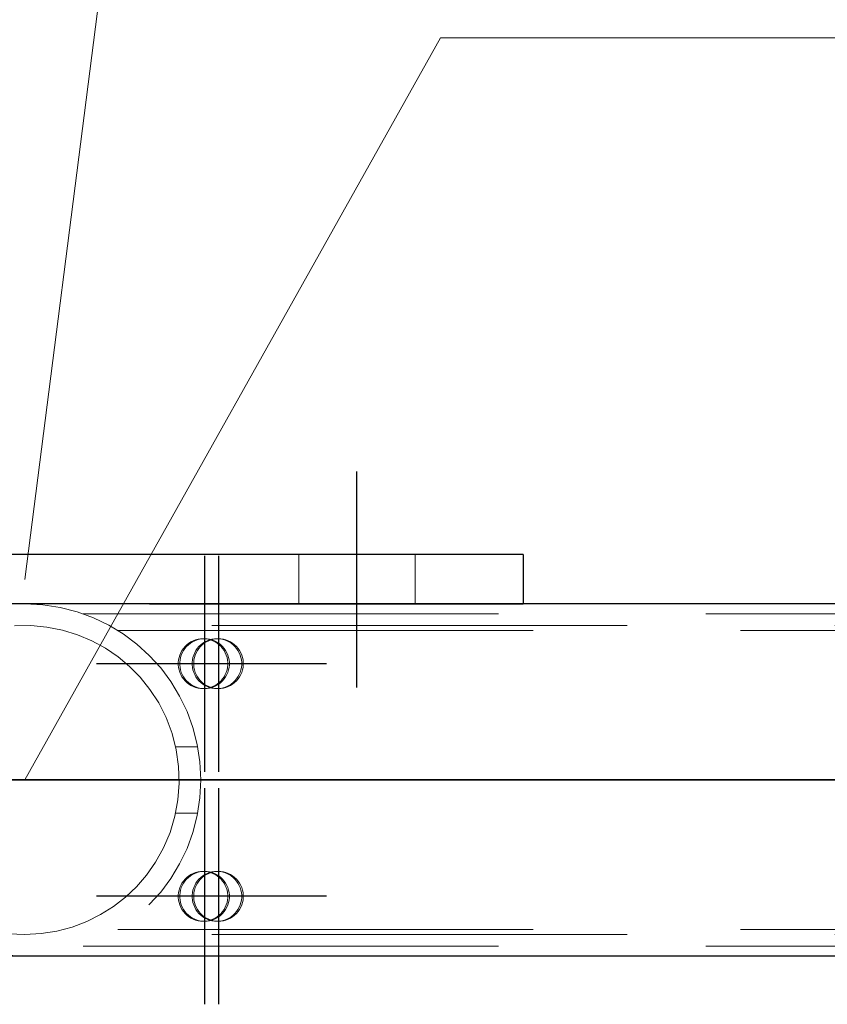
# Model space of a CAD drawing. Header units: millimetres. Extents: x -851 to 2, y 9346 to 10016.
# Tile 93 of 256: x -733.9 to -729.04, y 9574.44 to 9580.37. Entities that reach past the tile are written whole.
import ezdxf

# ---------------------------------------------------------------- set-up
doc = ezdxf.new("R2010")
doc.units = ezdxf.units.MM
doc.header["$LTSCALE"] = 10
doc.linetypes.add('HIDDEN', pattern=[0.375, 0.25, -0.125])
doc.linetypes.add('MITTE', pattern=[2, 1.25, -0.25, 0.25, -0.25])
for name, color, linetype, lineweight in [('PS_Hidden', 2, 'HIDDEN', 9), ('PS_Pos', 1, 'Continuous', 15), ('PS_Shape', 161, 'Continuous', 30), ('PS_SOLID', 7, 'Continuous', 30)]:
    doc.layers.add(name, color=color, linetype=linetype, lineweight=lineweight)
doc.layers.add('PS_Mid', color=5, linetype='MITTE')

# ---------------------------------------------------------------- blocks, each defined once
blk = doc.blocks.new('*X706')
at = {"layer": 'PS_Hidden', "color": 2, "linetype": 'HIDDEN'}
for p, q in [((-732.2184, 9577.1476), (-732.2184, 9576.8476)), ((-731.5184, 9577.1476), (-731.5184, 9576.8476)), ((-736.8684, 9576.8476), (-730.8684, 9576.8476)), ((-730.8684, 9576.8504), (-730.8684, 9576.8476)), ((-733.5168, 9576.7904), (-724.1684, 9576.7904)), ((-486.4917, 9576.7204), (-781.6917, 9576.7204)), ((-733.8323, 9576.7197), (-733.9304, 9576.7183)), ((-733.7353, 9576.7108), (-733.8323, 9576.7197)), ((-733.6414, 9576.6923), (-733.7353, 9576.7108)), ((-733.5511, 9576.6646), (-733.6414, 9576.6923)), ((-733.4649, 9576.6282), (-733.5511, 9576.6646)), ((-733.3084, 9576.6904), (-724.1684, 9576.6904)), ((-733.3832, 9576.5836), (-733.4649, 9576.6282)), ((-732.9135, 9576.5822), (-732.9036, 9576.5937)), ((-732.8943, 9576.5937), (-732.9042, 9576.5822)), ((-732.9036, 9576.5937), (-732.8927, 9576.6042)), ((-732.8834, 9576.6042), (-732.8943, 9576.5937)), ((-732.8927, 9576.6042), (-732.8807, 9576.6135)), ((-732.8714, 9576.6135), (-732.8834, 9576.6042)), ((-732.8807, 9576.6135), (-732.8679, 9576.6215)), ((-732.8586, 9576.6215), (-732.8714, 9576.6135)), ((-732.8679, 9576.6215), (-732.8543, 9576.6282)), ((-732.845, 9576.6282), (-732.8586, 9576.6215)), ((-732.8543, 9576.6282), (-732.8401, 9576.6335)), ((-732.8308, 9576.6335), (-732.845, 9576.6282)), ((-732.8401, 9576.6335), (-732.8255, 9576.6373)), ((-732.8161, 9576.6373), (-732.8308, 9576.6335)), ((-732.8297, 9576.5822), (-732.8199, 9576.5937)), ((-732.8255, 9576.6373), (-732.8105, 9576.6396)), ((-732.8106, 9576.5937), (-732.8204, 9576.5822)), ((-732.8199, 9576.5937), (-732.8089, 9576.6042)), ((-732.8012, 9576.6396), (-732.8161, 9576.6373)), ((-732.7996, 9576.6042), (-732.8106, 9576.5937)), ((-732.8105, 9576.6396), (-732.7954, 9576.6404)), ((-732.8089, 9576.6042), (-732.797, 9576.6135)), ((-732.7861, 9576.6404), (-732.8012, 9576.6396)), ((-732.7877, 9576.6135), (-732.7996, 9576.6042)), ((-732.797, 9576.6135), (-732.7841, 9576.6215)), ((-732.7954, 9576.6404), (-732.7803, 9576.6396)), ((-732.7954, 9576.6404), (-732.7861, 9576.6404)), ((-732.7748, 9576.6215), (-732.7877, 9576.6135)), ((-732.771, 9576.6396), (-732.7861, 9576.6404)), ((-732.7841, 9576.6215), (-732.7705, 9576.6282)), ((-732.7803, 9576.6396), (-732.7653, 9576.6373)), ((-732.7612, 9576.6282), (-732.7748, 9576.6215)), ((-732.756, 9576.6373), (-732.771, 9576.6396)), ((-732.7705, 9576.6282), (-732.7563, 9576.6335)), ((-732.7653, 9576.6373), (-732.7507, 9576.6335)), ((-732.747, 9576.6335), (-732.7612, 9576.6282)), ((-732.7563, 9576.6335), (-732.7417, 9576.6373)), ((-732.7414, 9576.6335), (-732.756, 9576.6373)), ((-732.7507, 9576.6335), (-732.7365, 9576.6282)), ((-732.7324, 9576.6373), (-732.747, 9576.6335)), ((-732.7417, 9576.6373), (-732.7267, 9576.6396)), ((-732.7272, 9576.6282), (-732.7414, 9576.6335)), ((-732.7365, 9576.6282), (-732.7229, 9576.6215)), ((-732.7174, 9576.6396), (-732.7324, 9576.6373)), ((-732.7136, 9576.6215), (-732.7272, 9576.6282)), ((-732.7267, 9576.6396), (-732.7116, 9576.6404)), ((-732.7229, 9576.6215), (-732.7101, 9576.6135)), ((-732.7023, 9576.6404), (-732.7174, 9576.6396)), ((-732.7008, 9576.6135), (-732.7136, 9576.6215)), ((-732.7116, 9576.6404), (-732.6965, 9576.6396)), ((-732.7116, 9576.6404), (-732.7023, 9576.6404)), ((-732.7101, 9576.6135), (-732.6981, 9576.6042)), ((-732.6872, 9576.6396), (-732.7023, 9576.6404)), ((-732.6888, 9576.6042), (-732.7008, 9576.6135)), ((-732.6981, 9576.6042), (-732.6871, 9576.5937)), ((-732.6965, 9576.6396), (-732.6816, 9576.6373)), ((-732.6778, 9576.5937), (-732.6888, 9576.6042)), ((-732.6723, 9576.6373), (-732.6872, 9576.6396)), ((-732.6871, 9576.5937), (-732.6773, 9576.5822)), ((-732.6816, 9576.6373), (-732.6669, 9576.6335)), ((-732.668, 9576.5822), (-732.6778, 9576.5937)), ((-732.6576, 9576.6335), (-732.6723, 9576.6373)), ((-732.6669, 9576.6335), (-732.6527, 9576.6282)), ((-732.6434, 9576.6282), (-732.6576, 9576.6335)), ((-732.6527, 9576.6282), (-732.6392, 9576.6215)), ((-732.6299, 9576.6215), (-732.6434, 9576.6282)), ((-732.6392, 9576.6215), (-732.6263, 9576.6135)), ((-732.617, 9576.6135), (-732.6299, 9576.6215)), ((-732.6263, 9576.6135), (-732.6144, 9576.6042)), ((-732.6051, 9576.6042), (-732.617, 9576.6135)), ((-732.6144, 9576.6042), (-732.6034, 9576.5937)), ((-732.5941, 9576.5937), (-732.6051, 9576.6042)), ((-732.6034, 9576.5937), (-732.5935, 9576.5822)), ((-732.5842, 9576.5822), (-732.5941, 9576.5937)), ((-733.3071, 9576.5317), (-733.3832, 9576.5836)), ((-733.2374, 9576.4736), (-733.3071, 9576.5317)), ((-732.94, 9576.528), (-732.9354, 9576.5425)), ((-732.9354, 9576.5425), (-732.9295, 9576.5564)), ((-732.9261, 9576.5425), (-732.9307, 9576.528)), ((-732.9295, 9576.5564), (-732.9221, 9576.5697)), ((-732.9202, 9576.5564), (-732.9261, 9576.5425)), ((-732.9221, 9576.5697), (-732.9135, 9576.5822)), ((-732.9128, 9576.5697), (-732.9202, 9576.5564)), ((-732.9042, 9576.5822), (-732.9128, 9576.5697)), ((-732.8562, 9576.528), (-732.8517, 9576.5425)), ((-732.8517, 9576.5425), (-732.8457, 9576.5564)), ((-732.8424, 9576.5425), (-732.8469, 9576.528)), ((-732.8457, 9576.5564), (-732.8384, 9576.5697)), ((-732.8364, 9576.5564), (-732.8424, 9576.5425)), ((-732.8384, 9576.5697), (-732.8297, 9576.5822)), ((-732.8291, 9576.5697), (-732.8364, 9576.5564)), ((-732.8204, 9576.5822), (-732.8291, 9576.5697)), ((-732.6773, 9576.5822), (-732.6686, 9576.5697)), ((-732.6686, 9576.5697), (-732.6613, 9576.5564)), ((-732.6593, 9576.5697), (-732.668, 9576.5822)), ((-732.6613, 9576.5564), (-732.6553, 9576.5425)), ((-732.652, 9576.5564), (-732.6593, 9576.5697)), ((-732.6553, 9576.5425), (-732.6508, 9576.528)), ((-732.646, 9576.5425), (-732.652, 9576.5564)), ((-732.6415, 9576.528), (-732.646, 9576.5425)), ((-732.5935, 9576.5822), (-732.5849, 9576.5697)), ((-732.5849, 9576.5697), (-732.5776, 9576.5564)), ((-732.5756, 9576.5697), (-732.5842, 9576.5822)), ((-732.5776, 9576.5564), (-732.5716, 9576.5425)), ((-732.5682, 9576.5564), (-732.5756, 9576.5697)), ((-732.5716, 9576.5425), (-732.5671, 9576.528)), ((-732.5623, 9576.5425), (-732.5682, 9576.5564)), ((-732.5578, 9576.528), (-732.5623, 9576.5425)), ((-733.174, 9576.409), (-733.2374, 9576.4736)), ((-732.9445, 9576.498), (-732.943, 9576.5131)), ((-732.9445, 9576.4828), (-732.9445, 9576.498)), ((-732.943, 9576.4677), (-732.9445, 9576.4828)), ((-732.943, 9576.5131), (-732.94, 9576.528)), ((-732.9337, 9576.5131), (-732.9352, 9576.498)), ((-732.9352, 9576.498), (-732.9352, 9576.4828)), ((-732.9352, 9576.4828), (-732.9337, 9576.4677)), ((-732.9307, 9576.528), (-732.9337, 9576.5131)), ((-732.8608, 9576.498), (-732.8593, 9576.5131)), ((-732.8608, 9576.4828), (-732.8608, 9576.498)), ((-732.8593, 9576.4677), (-732.8608, 9576.4828)), ((-732.8593, 9576.5131), (-732.8562, 9576.528)), ((-732.85, 9576.5131), (-732.8515, 9576.498)), ((-732.8515, 9576.498), (-732.8515, 9576.4828)), ((-732.8515, 9576.4828), (-732.85, 9576.4677)), ((-732.8469, 9576.528), (-732.85, 9576.5131)), ((-732.6508, 9576.528), (-732.6478, 9576.5131)), ((-732.6478, 9576.5131), (-732.6462, 9576.498)), ((-732.6462, 9576.4828), (-732.6478, 9576.4677)), ((-732.6462, 9576.498), (-732.6462, 9576.4828)), ((-732.6385, 9576.5131), (-732.6415, 9576.528)), ((-732.6369, 9576.498), (-732.6385, 9576.5131)), ((-732.6385, 9576.4677), (-732.6369, 9576.4828)), ((-732.6369, 9576.4828), (-732.6369, 9576.498)), ((-732.5671, 9576.528), (-732.564, 9576.5131)), ((-732.564, 9576.5131), (-732.5625, 9576.498)), ((-732.5625, 9576.4828), (-732.564, 9576.4677)), ((-732.5625, 9576.498), (-732.5625, 9576.4828)), ((-732.5547, 9576.5131), (-732.5578, 9576.528)), ((-732.5532, 9576.498), (-732.5547, 9576.5131)), ((-732.5547, 9576.4677), (-732.5532, 9576.4828)), ((-732.5532, 9576.4828), (-732.5532, 9576.498)), ((-732.94, 9576.4528), (-732.943, 9576.4677)), ((-732.9354, 9576.4383), (-732.94, 9576.4528)), ((-732.9295, 9576.4243), (-732.9354, 9576.4383)), ((-732.9337, 9576.4677), (-732.9307, 9576.4528)), ((-732.9307, 9576.4528), (-732.9261, 9576.4383)), ((-732.9221, 9576.411), (-732.9295, 9576.4243)), ((-732.9261, 9576.4383), (-732.9202, 9576.4243)), ((-732.9202, 9576.4243), (-732.9128, 9576.411)), ((-732.8562, 9576.4528), (-732.8593, 9576.4677)), ((-732.8517, 9576.4383), (-732.8562, 9576.4528)), ((-732.8457, 9576.4243), (-732.8517, 9576.4383)), ((-732.85, 9576.4677), (-732.8469, 9576.4528)), ((-732.8469, 9576.4528), (-732.8424, 9576.4383)), ((-732.8384, 9576.411), (-732.8457, 9576.4243)), ((-732.8424, 9576.4383), (-732.8364, 9576.4243)), ((-732.8364, 9576.4243), (-732.8291, 9576.411)), ((-732.6613, 9576.4243), (-732.6686, 9576.411)), ((-732.6553, 9576.4383), (-732.6613, 9576.4243)), ((-732.6593, 9576.411), (-732.652, 9576.4243)), ((-732.6508, 9576.4528), (-732.6553, 9576.4383)), ((-732.652, 9576.4243), (-732.646, 9576.4383)), ((-732.6478, 9576.4677), (-732.6508, 9576.4528)), ((-732.646, 9576.4383), (-732.6415, 9576.4528)), ((-732.6415, 9576.4528), (-732.6385, 9576.4677)), ((-732.5776, 9576.4243), (-732.5849, 9576.411)), ((-732.5716, 9576.4383), (-732.5776, 9576.4243)), ((-732.5756, 9576.411), (-732.5682, 9576.4243)), ((-732.5671, 9576.4528), (-732.5716, 9576.4383)), ((-732.5682, 9576.4243), (-732.5623, 9576.4383)), ((-732.564, 9576.4677), (-732.5671, 9576.4528)), ((-732.5623, 9576.4383), (-732.5578, 9576.4528)), ((-732.5578, 9576.4528), (-732.5547, 9576.4677)), ((-733.1152, 9576.3355), (-733.174, 9576.409)), ((-732.9135, 9576.3986), (-732.9221, 9576.411)), ((-732.9036, 9576.387), (-732.9135, 9576.3986)), ((-732.9128, 9576.411), (-732.9042, 9576.3986)), ((-732.9042, 9576.3986), (-732.8943, 9576.387)), ((-732.8927, 9576.3766), (-732.9036, 9576.387)), ((-732.8943, 9576.387), (-732.8834, 9576.3766)), ((-732.8807, 9576.3673), (-732.8927, 9576.3766)), ((-732.8834, 9576.3766), (-732.8714, 9576.3673)), ((-732.8679, 9576.3592), (-732.8807, 9576.3673)), ((-732.8714, 9576.3673), (-732.8586, 9576.3592)), ((-732.8543, 9576.3525), (-732.8679, 9576.3592)), ((-732.8586, 9576.3592), (-732.845, 9576.3525)), ((-732.8297, 9576.3986), (-732.8384, 9576.411)), ((-732.8199, 9576.387), (-732.8297, 9576.3986)), ((-732.8291, 9576.411), (-732.8204, 9576.3986)), ((-732.8204, 9576.3986), (-732.8106, 9576.387)), ((-732.8089, 9576.3766), (-732.8199, 9576.387)), ((-732.8106, 9576.387), (-732.7996, 9576.3766)), ((-732.797, 9576.3673), (-732.8089, 9576.3766)), ((-732.7996, 9576.3766), (-732.7877, 9576.3673)), ((-732.7841, 9576.3592), (-732.797, 9576.3673)), ((-732.7877, 9576.3673), (-732.7748, 9576.3592)), ((-732.7705, 9576.3525), (-732.7841, 9576.3592)), ((-732.7748, 9576.3592), (-732.7612, 9576.3525)), ((-732.7229, 9576.3592), (-732.7365, 9576.3525)), ((-732.7272, 9576.3525), (-732.7136, 9576.3592)), ((-732.7101, 9576.3673), (-732.7229, 9576.3592)), ((-732.7136, 9576.3592), (-732.7008, 9576.3673)), ((-732.6981, 9576.3766), (-732.7101, 9576.3673)), ((-732.7008, 9576.3673), (-732.6888, 9576.3766)), ((-732.6871, 9576.387), (-732.6981, 9576.3766)), ((-732.6888, 9576.3766), (-732.6778, 9576.387)), ((-732.6773, 9576.3986), (-732.6871, 9576.387)), ((-732.6778, 9576.387), (-732.668, 9576.3986)), ((-732.6686, 9576.411), (-732.6773, 9576.3986)), ((-732.668, 9576.3986), (-732.6593, 9576.411)), ((-732.6392, 9576.3592), (-732.6527, 9576.3525)), ((-732.6434, 9576.3525), (-732.6299, 9576.3592)), ((-732.6263, 9576.3673), (-732.6392, 9576.3592)), ((-732.6299, 9576.3592), (-732.617, 9576.3673)), ((-732.6144, 9576.3766), (-732.6263, 9576.3673)), ((-732.617, 9576.3673), (-732.6051, 9576.3766)), ((-732.6034, 9576.387), (-732.6144, 9576.3766)), ((-732.6051, 9576.3766), (-732.5941, 9576.387)), ((-732.5935, 9576.3986), (-732.6034, 9576.387)), ((-732.5941, 9576.387), (-732.5842, 9576.3986)), ((-732.5849, 9576.411), (-732.5935, 9576.3986)), ((-732.5842, 9576.3986), (-732.5756, 9576.411)), ((-733.0624, 9576.2541), (-733.1152, 9576.3355)), ((-732.8401, 9576.3472), (-732.8543, 9576.3525)), ((-732.845, 9576.3525), (-732.8308, 9576.3472)), ((-732.8255, 9576.3434), (-732.8401, 9576.3472)), ((-732.8308, 9576.3472), (-732.8161, 9576.3434)), ((-732.8105, 9576.3411), (-732.8255, 9576.3434)), ((-732.8161, 9576.3434), (-732.8012, 9576.3411)), ((-732.7954, 9576.3404), (-732.8105, 9576.3411)), ((-732.8012, 9576.3411), (-732.7861, 9576.3404)), ((-732.7803, 9576.3411), (-732.7954, 9576.3404)), ((-732.7954, 9576.3404), (-732.7861, 9576.3404)), ((-732.7861, 9576.3404), (-732.771, 9576.3411)), ((-732.7653, 9576.3434), (-732.7803, 9576.3411)), ((-732.771, 9576.3411), (-732.756, 9576.3434)), ((-732.7563, 9576.3472), (-732.7705, 9576.3525)), ((-732.7507, 9576.3472), (-732.7653, 9576.3434)), ((-732.7612, 9576.3525), (-732.747, 9576.3472)), ((-732.7417, 9576.3434), (-732.7563, 9576.3472)), ((-732.756, 9576.3434), (-732.7414, 9576.3472)), ((-732.7365, 9576.3525), (-732.7507, 9576.3472)), ((-732.747, 9576.3472), (-732.7324, 9576.3434)), ((-732.7267, 9576.3411), (-732.7417, 9576.3434)), ((-732.7414, 9576.3472), (-732.7272, 9576.3525)), ((-732.7324, 9576.3434), (-732.7174, 9576.3411)), ((-732.7116, 9576.3404), (-732.7267, 9576.3411)), ((-732.7174, 9576.3411), (-732.7023, 9576.3404)), ((-732.6965, 9576.3411), (-732.7116, 9576.3404)), ((-732.7116, 9576.3404), (-732.7023, 9576.3404)), ((-732.7023, 9576.3404), (-732.6872, 9576.3411)), ((-732.6816, 9576.3434), (-732.6965, 9576.3411)), ((-732.6872, 9576.3411), (-732.6723, 9576.3434)), ((-732.6669, 9576.3472), (-732.6816, 9576.3434)), ((-732.6723, 9576.3434), (-732.6576, 9576.3472)), ((-732.6527, 9576.3525), (-732.6669, 9576.3472)), ((-732.6576, 9576.3472), (-732.6434, 9576.3525)), ((-733.0174, 9576.1656), (-733.0624, 9576.2541)), ((-732.982, 9576.0712), (-733.0174, 9576.1656)), ((-732.9567, 9575.9728), (-732.982, 9576.0712)), ((-732.8274, 9575.9904), (-732.9601, 9575.9904)), ((-732.9421, 9575.8725), (-732.9567, 9575.9728)), ((-732.9386, 9575.7722), (-732.9421, 9575.8725)), ((-732.9462, 9575.6716), (-732.9386, 9575.7722)), ((-732.9647, 9575.5717), (-732.9462, 9575.6716)), ((-732.8274, 9575.5904), (-732.9601, 9575.5904)), ((-732.9937, 9575.4746), (-732.9647, 9575.5717)), ((-733.0328, 9575.3822), (-732.9937, 9575.4746)), ((-733.0808, 9575.2962), (-733.0328, 9575.3822)), ((-733.136, 9575.2175), (-733.0808, 9575.2962)), ((-732.8679, 9575.2215), (-732.8543, 9575.2282)), ((-732.845, 9575.2282), (-732.8586, 9575.2215)), ((-732.8543, 9575.2282), (-732.8401, 9575.2335)), ((-732.8308, 9575.2335), (-732.845, 9575.2282)), ((-732.8401, 9575.2335), (-732.8255, 9575.2373)), ((-732.8161, 9575.2373), (-732.8308, 9575.2335)), ((-732.8255, 9575.2373), (-732.8105, 9575.2396)), ((-732.8012, 9575.2396), (-732.8161, 9575.2373)), ((-732.8105, 9575.2396), (-732.7954, 9575.2404)), ((-732.7861, 9575.2404), (-732.8012, 9575.2396)), ((-732.7954, 9575.2404), (-732.7803, 9575.2396)), ((-732.7954, 9575.2404), (-732.7861, 9575.2404)), ((-732.771, 9575.2396), (-732.7861, 9575.2404)), ((-732.7841, 9575.2215), (-732.7705, 9575.2282)), ((-732.7803, 9575.2396), (-732.7653, 9575.2373)), ((-732.7612, 9575.2282), (-732.7748, 9575.2215)), ((-732.756, 9575.2373), (-732.771, 9575.2396)), ((-732.7705, 9575.2282), (-732.7563, 9575.2335)), ((-732.7653, 9575.2373), (-732.7507, 9575.2335)), ((-732.747, 9575.2335), (-732.7612, 9575.2282)), ((-732.7563, 9575.2335), (-732.7417, 9575.2373)), ((-732.7414, 9575.2335), (-732.756, 9575.2373)), ((-732.7507, 9575.2335), (-732.7365, 9575.2282)), ((-732.7324, 9575.2373), (-732.747, 9575.2335)), ((-732.7417, 9575.2373), (-732.7267, 9575.2396)), ((-732.7272, 9575.2282), (-732.7414, 9575.2335)), ((-732.7365, 9575.2282), (-732.7229, 9575.2215)), ((-732.7174, 9575.2396), (-732.7324, 9575.2373)), ((-732.7136, 9575.2215), (-732.7272, 9575.2282)), ((-732.7267, 9575.2396), (-732.7116, 9575.2404)), ((-732.7023, 9575.2404), (-732.7174, 9575.2396)), ((-732.7116, 9575.2404), (-732.6965, 9575.2396)), ((-732.7116, 9575.2404), (-732.7023, 9575.2404)), ((-732.6872, 9575.2396), (-732.7023, 9575.2404)), ((-732.6965, 9575.2396), (-732.6816, 9575.2373)), ((-732.6723, 9575.2373), (-732.6872, 9575.2396)), ((-732.6816, 9575.2373), (-732.6669, 9575.2335)), ((-732.6576, 9575.2335), (-732.6723, 9575.2373)), ((-732.6669, 9575.2335), (-732.6527, 9575.2282)), ((-732.6434, 9575.2282), (-732.6576, 9575.2335)), ((-732.6527, 9575.2282), (-732.6392, 9575.2215)), ((-732.6299, 9575.2215), (-732.6434, 9575.2282)), ((-733.1966, 9575.1472), (-733.136, 9575.2175)), ((-732.9295, 9575.1564), (-732.9221, 9575.1697)), ((-732.9221, 9575.1697), (-732.9135, 9575.1822)), ((-732.9128, 9575.1697), (-732.9202, 9575.1564)), ((-732.9135, 9575.1822), (-732.9036, 9575.1937)), ((-732.9042, 9575.1822), (-732.9128, 9575.1697)), ((-732.8943, 9575.1937), (-732.9042, 9575.1822)), ((-732.9036, 9575.1937), (-732.8927, 9575.2042)), ((-732.8834, 9575.2042), (-732.8943, 9575.1937)), ((-732.8927, 9575.2042), (-732.8807, 9575.2135)), ((-732.8714, 9575.2135), (-732.8834, 9575.2042)), ((-732.8807, 9575.2135), (-732.8679, 9575.2215)), ((-732.8586, 9575.2215), (-732.8714, 9575.2135)), ((-732.8457, 9575.1564), (-732.8384, 9575.1697)), ((-732.8384, 9575.1697), (-732.8297, 9575.1822)), ((-732.8291, 9575.1697), (-732.8364, 9575.1564)), ((-732.8297, 9575.1822), (-732.8199, 9575.1937)), ((-732.8204, 9575.1822), (-732.8291, 9575.1697)), ((-732.8106, 9575.1937), (-732.8204, 9575.1822)), ((-732.8199, 9575.1937), (-732.8089, 9575.2042)), ((-732.7996, 9575.2042), (-732.8106, 9575.1937)), ((-732.8089, 9575.2042), (-732.797, 9575.2135)), ((-732.7877, 9575.2135), (-732.7996, 9575.2042)), ((-732.797, 9575.2135), (-732.7841, 9575.2215)), ((-732.7748, 9575.2215), (-732.7877, 9575.2135)), ((-732.7229, 9575.2215), (-732.7101, 9575.2135)), ((-732.7008, 9575.2135), (-732.7136, 9575.2215)), ((-732.7101, 9575.2135), (-732.6981, 9575.2042)), ((-732.6888, 9575.2042), (-732.7008, 9575.2135)), ((-732.6981, 9575.2042), (-732.6871, 9575.1937)), ((-732.6778, 9575.1937), (-732.6888, 9575.2042)), ((-732.6871, 9575.1937), (-732.6773, 9575.1822)), ((-732.668, 9575.1822), (-732.6778, 9575.1937)), ((-732.6773, 9575.1822), (-732.6686, 9575.1697)), ((-732.6686, 9575.1697), (-732.6613, 9575.1564)), ((-732.6593, 9575.1697), (-732.668, 9575.1822)), ((-732.652, 9575.1564), (-732.6593, 9575.1697)), ((-732.6392, 9575.2215), (-732.6263, 9575.2135)), ((-732.617, 9575.2135), (-732.6299, 9575.2215)), ((-732.6263, 9575.2135), (-732.6144, 9575.2042)), ((-732.6051, 9575.2042), (-732.617, 9575.2135)), ((-732.6144, 9575.2042), (-732.6034, 9575.1937)), ((-732.5941, 9575.1937), (-732.6051, 9575.2042)), ((-732.6034, 9575.1937), (-732.5935, 9575.1822)), ((-732.5842, 9575.1822), (-732.5941, 9575.1937)), ((-732.5935, 9575.1822), (-732.5849, 9575.1697)), ((-732.5849, 9575.1697), (-732.5776, 9575.1564)), ((-732.5756, 9575.1697), (-732.5842, 9575.1822)), ((-732.5682, 9575.1564), (-732.5756, 9575.1697)), ((-733.262, 9575.0853), (-733.1966, 9575.1472)), ((-732.9445, 9575.098), (-732.943, 9575.1131)), ((-732.943, 9575.1131), (-732.94, 9575.128)), ((-732.94, 9575.128), (-732.9354, 9575.1425)), ((-732.9354, 9575.1425), (-732.9295, 9575.1564)), ((-732.9337, 9575.1131), (-732.9352, 9575.098)), ((-732.9307, 9575.128), (-732.9337, 9575.1131)), ((-732.9261, 9575.1425), (-732.9307, 9575.128)), ((-732.9202, 9575.1564), (-732.9261, 9575.1425)), ((-732.8608, 9575.098), (-732.8593, 9575.1131)), ((-732.8593, 9575.1131), (-732.8562, 9575.128)), ((-732.8562, 9575.128), (-732.8517, 9575.1425)), ((-732.8517, 9575.1425), (-732.8457, 9575.1564)), ((-732.85, 9575.1131), (-732.8515, 9575.098)), ((-732.8469, 9575.128), (-732.85, 9575.1131)), ((-732.8424, 9575.1425), (-732.8469, 9575.128)), ((-732.8364, 9575.1564), (-732.8424, 9575.1425)), ((-732.6613, 9575.1564), (-732.6553, 9575.1425)), ((-732.6553, 9575.1425), (-732.6508, 9575.128)), ((-732.646, 9575.1425), (-732.652, 9575.1564)), ((-732.6508, 9575.128), (-732.6478, 9575.1131)), ((-732.6478, 9575.1131), (-732.6462, 9575.098)), ((-732.6415, 9575.128), (-732.646, 9575.1425)), ((-732.6385, 9575.1131), (-732.6415, 9575.128)), ((-732.6369, 9575.098), (-732.6385, 9575.1131)), ((-732.5776, 9575.1564), (-732.5716, 9575.1425)), ((-732.5716, 9575.1425), (-732.5671, 9575.128)), ((-732.5623, 9575.1425), (-732.5682, 9575.1564)), ((-732.5671, 9575.128), (-732.564, 9575.1131)), ((-732.564, 9575.1131), (-732.5625, 9575.098)), ((-732.5578, 9575.128), (-732.5623, 9575.1425)), ((-732.5547, 9575.1131), (-732.5578, 9575.128)), ((-732.5532, 9575.098), (-732.5547, 9575.1131)), ((-733.3341, 9575.0293), (-733.262, 9575.0853)), ((-732.9445, 9575.0828), (-732.9445, 9575.098)), ((-732.943, 9575.0677), (-732.9445, 9575.0828)), ((-732.94, 9575.0528), (-732.943, 9575.0677)), ((-732.9354, 9575.0383), (-732.94, 9575.0528)), ((-732.9352, 9575.098), (-732.9352, 9575.0828)), ((-732.9352, 9575.0828), (-732.9337, 9575.0677)), ((-732.9337, 9575.0677), (-732.9307, 9575.0528)), ((-732.9307, 9575.0528), (-732.9261, 9575.0383)), ((-732.8608, 9575.0828), (-732.8608, 9575.098)), ((-732.8593, 9575.0677), (-732.8608, 9575.0828)), ((-732.8562, 9575.0528), (-732.8593, 9575.0677)), ((-732.8517, 9575.0383), (-732.8562, 9575.0528)), ((-732.8515, 9575.098), (-732.8515, 9575.0828)), ((-732.8515, 9575.0828), (-732.85, 9575.0677)), ((-732.85, 9575.0677), (-732.8469, 9575.0528)), ((-732.8469, 9575.0528), (-732.8424, 9575.0383)), ((-732.6508, 9575.0528), (-732.6553, 9575.0383)), ((-732.6478, 9575.0677), (-732.6508, 9575.0528)), ((-732.6462, 9575.0828), (-732.6478, 9575.0677)), ((-732.6462, 9575.098), (-732.6462, 9575.0828)), ((-732.646, 9575.0383), (-732.6415, 9575.0528)), ((-732.6415, 9575.0528), (-732.6385, 9575.0677)), ((-732.6385, 9575.0677), (-732.6369, 9575.0828)), ((-732.6369, 9575.0828), (-732.6369, 9575.098)), ((-732.5671, 9575.0528), (-732.5716, 9575.0383)), ((-732.564, 9575.0677), (-732.5671, 9575.0528)), ((-732.5625, 9575.0828), (-732.564, 9575.0677)), ((-732.5625, 9575.098), (-732.5625, 9575.0828)), ((-732.5623, 9575.0383), (-732.5578, 9575.0528)), ((-732.5578, 9575.0528), (-732.5547, 9575.0677)), ((-732.5547, 9575.0677), (-732.5532, 9575.0828)), ((-732.5532, 9575.0828), (-732.5532, 9575.098)), ((-733.4123, 9574.98), (-733.3341, 9575.0293)), ((-732.9295, 9575.0243), (-732.9354, 9575.0383)), ((-732.9221, 9575.011), (-732.9295, 9575.0243)), ((-732.9261, 9575.0383), (-732.9202, 9575.0243)), ((-732.9135, 9574.9986), (-732.9221, 9575.011)), ((-732.9202, 9575.0243), (-732.9128, 9575.011)), ((-732.9036, 9574.987), (-732.9135, 9574.9986)), ((-732.9128, 9575.011), (-732.9042, 9574.9986)), ((-732.9042, 9574.9986), (-732.8943, 9574.987)), ((-732.8457, 9575.0243), (-732.8517, 9575.0383)), ((-732.8384, 9575.011), (-732.8457, 9575.0243)), ((-732.8424, 9575.0383), (-732.8364, 9575.0243)), ((-732.8297, 9574.9986), (-732.8384, 9575.011)), ((-732.8364, 9575.0243), (-732.8291, 9575.011)), ((-732.8199, 9574.987), (-732.8297, 9574.9986)), ((-732.8291, 9575.011), (-732.8204, 9574.9986)), ((-732.8204, 9574.9986), (-732.8106, 9574.987)), ((-732.6773, 9574.9986), (-732.6871, 9574.987)), ((-732.6778, 9574.987), (-732.668, 9574.9986)), ((-732.6686, 9575.011), (-732.6773, 9574.9986)), ((-732.6613, 9575.0243), (-732.6686, 9575.011)), ((-732.668, 9574.9986), (-732.6593, 9575.011)), ((-732.6553, 9575.0383), (-732.6613, 9575.0243)), ((-732.6593, 9575.011), (-732.652, 9575.0243)), ((-732.652, 9575.0243), (-732.646, 9575.0383)), ((-732.5935, 9574.9986), (-732.6034, 9574.987)), ((-732.5941, 9574.987), (-732.5842, 9574.9986)), ((-732.5849, 9575.011), (-732.5935, 9574.9986)), ((-732.5776, 9575.0243), (-732.5849, 9575.011)), ((-732.5842, 9574.9986), (-732.5756, 9575.011)), ((-732.5716, 9575.0383), (-732.5776, 9575.0243)), ((-732.5756, 9575.011), (-732.5682, 9575.0243)), ((-732.5682, 9575.0243), (-732.5623, 9575.0383)), ((-733.5836, 9574.905), (-733.4958, 9574.9383)), ((-733.4958, 9574.9383), (-733.4123, 9574.98)), ((-732.8927, 9574.9766), (-732.9036, 9574.987)), ((-732.8943, 9574.987), (-732.8834, 9574.9766)), ((-732.8807, 9574.9673), (-732.8927, 9574.9766)), ((-732.8834, 9574.9766), (-732.8714, 9574.9673)), ((-732.8679, 9574.9592), (-732.8807, 9574.9673)), ((-732.8714, 9574.9673), (-732.8586, 9574.9592)), ((-732.8543, 9574.9525), (-732.8679, 9574.9592)), ((-732.8586, 9574.9592), (-732.845, 9574.9525)), ((-732.8401, 9574.9472), (-732.8543, 9574.9525)), ((-732.845, 9574.9525), (-732.8308, 9574.9472)), ((-732.8255, 9574.9434), (-732.8401, 9574.9472)), ((-732.8308, 9574.9472), (-732.8161, 9574.9434)), ((-732.8105, 9574.9411), (-732.8255, 9574.9434)), ((-732.8089, 9574.9766), (-732.8199, 9574.987)), ((-732.8161, 9574.9434), (-732.8012, 9574.9411)), ((-732.8106, 9574.987), (-732.7996, 9574.9766)), ((-732.7954, 9574.9404), (-732.8105, 9574.9411)), ((-732.797, 9574.9673), (-732.8089, 9574.9766)), ((-732.8012, 9574.9411), (-732.7861, 9574.9404)), ((-732.7996, 9574.9766), (-732.7877, 9574.9673)), ((-732.7841, 9574.9592), (-732.797, 9574.9673)), ((-732.7803, 9574.9411), (-732.7954, 9574.9404)), ((-732.7954, 9574.9404), (-732.7861, 9574.9404)), ((-732.7877, 9574.9673), (-732.7748, 9574.9592)), ((-732.7861, 9574.9404), (-732.771, 9574.9411)), ((-732.7705, 9574.9525), (-732.7841, 9574.9592)), ((-732.7653, 9574.9434), (-732.7803, 9574.9411)), ((-732.7748, 9574.9592), (-732.7612, 9574.9525)), ((-732.771, 9574.9411), (-732.756, 9574.9434)), ((-732.7563, 9574.9472), (-732.7705, 9574.9525)), ((-732.7507, 9574.9472), (-732.7653, 9574.9434)), ((-732.7612, 9574.9525), (-732.747, 9574.9472)), ((-732.7417, 9574.9434), (-732.7563, 9574.9472)), ((-732.756, 9574.9434), (-732.7414, 9574.9472)), ((-732.7365, 9574.9525), (-732.7507, 9574.9472)), ((-732.747, 9574.9472), (-732.7324, 9574.9434)), ((-732.7267, 9574.9411), (-732.7417, 9574.9434)), ((-732.7414, 9574.9472), (-732.7272, 9574.9525)), ((-732.7229, 9574.9592), (-732.7365, 9574.9525)), ((-732.7324, 9574.9434), (-732.7174, 9574.9411)), ((-732.7272, 9574.9525), (-732.7136, 9574.9592)), ((-732.7116, 9574.9404), (-732.7267, 9574.9411)), ((-732.7101, 9574.9673), (-732.7229, 9574.9592)), ((-732.7174, 9574.9411), (-732.7023, 9574.9404)), ((-732.7136, 9574.9592), (-732.7008, 9574.9673)), ((-732.6965, 9574.9411), (-732.7116, 9574.9404)), ((-732.7116, 9574.9404), (-732.7023, 9574.9404)), ((-732.6981, 9574.9766), (-732.7101, 9574.9673)), ((-732.7023, 9574.9404), (-732.6872, 9574.9411)), ((-732.7008, 9574.9673), (-732.6888, 9574.9766)), ((-732.6871, 9574.987), (-732.6981, 9574.9766)), ((-732.6816, 9574.9434), (-732.6965, 9574.9411)), ((-732.6888, 9574.9766), (-732.6778, 9574.987)), ((-732.6872, 9574.9411), (-732.6723, 9574.9434)), ((-732.6669, 9574.9472), (-732.6816, 9574.9434)), ((-732.6723, 9574.9434), (-732.6576, 9574.9472)), ((-732.6527, 9574.9525), (-732.6669, 9574.9472)), ((-732.6576, 9574.9472), (-732.6434, 9574.9525)), ((-732.6392, 9574.9592), (-732.6527, 9574.9525)), ((-732.6434, 9574.9525), (-732.6299, 9574.9592)), ((-732.6263, 9574.9673), (-732.6392, 9574.9592)), ((-732.6299, 9574.9592), (-732.617, 9574.9673)), ((-732.6144, 9574.9766), (-732.6263, 9574.9673)), ((-732.617, 9574.9673), (-732.6051, 9574.9766)), ((-732.6034, 9574.987), (-732.6144, 9574.9766)), ((-732.6051, 9574.9766), (-732.5941, 9574.987)), ((-733.7703, 9574.8656), (-733.6752, 9574.8807)), ((-733.6752, 9574.8807), (-733.5836, 9574.905)), ((-733.3084, 9574.8904), (-724.1684, 9574.8904)), ((-486.4917, 9574.8604), (-781.6917, 9574.8604)), ((-733.965, 9574.8654), (-733.8684, 9574.8604)), ((-733.8684, 9574.8604), (-733.7703, 9574.8656)), ((-733.5168, 9574.7904), (-724.1684, 9574.7904))]:
    blk.add_line(p, q, dxfattribs=at)
at = {"layer": 'PS_Hidden', "extrusion": (0, 0, -1)}
for start, end in [(270, 90), (90, 270)]:
    blk.add_arc((733.8684, 9575.7904), 1.06, start, end, dxfattribs=at)
at = {"layer": 'PS_Mid', "color": 5, "linetype": 'MITTE'}
for p, q in [((-731.8684, 9576.3476), (-731.8684, 9577.6476)), ((-731.8684, 9576.3476), (-731.8684, 9577.6476)), ((-732.7861, 9577.1404), (-732.7861, 9575.8404)), ((-732.7023, 9577.1404), (-732.7023, 9575.8404)), ((-732.1361, 9576.4904), (-733.4361, 9576.4904)), ((-732.0523, 9576.4904), (-733.3523, 9576.4904)), ((-786.0525, 9575.7904), (-731.6843, 9575.7904)), ((-484.0025, 9575.7904), (-784.1809, 9575.7904)), ((-736.0525, 9575.7904), (-681.6843, 9575.7904)), ((-733.8684, 9575.7904), (-733.8684, 9575.7904)), ((-733.4619, 9575.7904), (-732.3084, 9575.7904)), ((-732.7861, 9575.7404), (-732.7861, 9574.4404)), ((-732.7023, 9575.7404), (-732.7023, 9574.4404)), ((-732.1361, 9575.0904), (-733.4361, 9575.0904)), ((-732.0523, 9575.0904), (-733.3523, 9575.0904))]:
    blk.add_line(p, q, dxfattribs=at)
at = {"layer": 'PS_SOLID', "color": 7, "linetype": 'Continuous'}
for p, q in [((-730.8684, 9577.1476), (-736.8684, 9577.1476)), ((-730.8684, 9577.1476), (-730.8684, 9576.8504)), ((-486.4917, 9576.8504), (-781.6917, 9576.8504)), ((-486.4917, 9574.7304), (-781.6917, 9574.7304))]:
    blk.add_line(p, q, dxfattribs=at)
blk = doc.blocks.new('*X762')
at = {"color": 1}
for p, q in [((-733.8684, 9575.7904), (-731.3656, 9580.2579)), ((-731.3656, 9580.2579), (-726.3656, 9580.2579))]:
    blk.add_line(p, q, dxfattribs=at)
blk = doc.blocks.new('*X763')
at = {"color": 1}
blk.add_line((-733.8684, 9576.9976), (-732.8092, 9585.2636), dxfattribs=at)

msp = doc.modelspace()

# ---------------------------------------------------------------- block references
at = {"layer": 'PS_Pos'}
for name in ['*X763', '*X762']:
    msp.add_blockref(name, (0, 0), dxfattribs=at)
at = {"layer": 'PS_Shape', "color": 31}
msp.add_blockref('*X706', (0, 0), dxfattribs=at)

doc.saveas('drawing.dxf')
